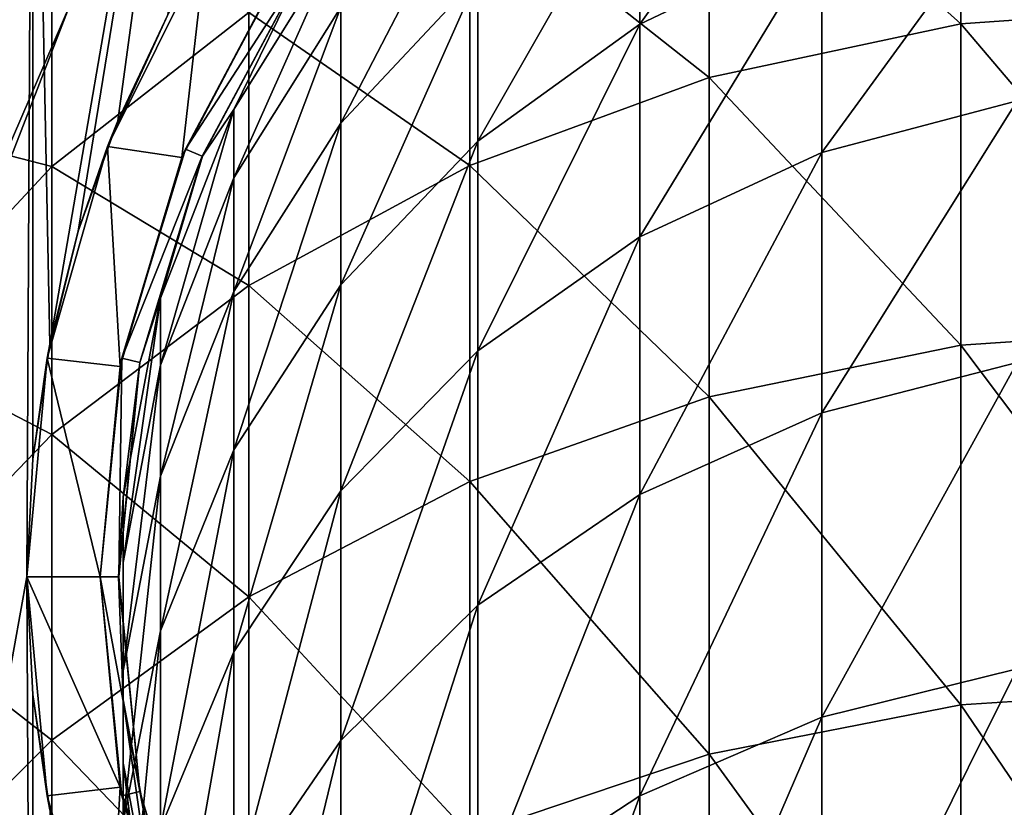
# Model space of a CAD drawing. Header units: millimetres. Extents: x -108 to 102, y -42 to 80.
# Tile 231 of 256: x -72.04 to -66.67, y 33.24 to 37.54. Entities that reach past the tile are written whole.
import ezdxf

# ---------------------------------------------------------------- set-up
doc = ezdxf.new("R2010")
doc.units = ezdxf.units.MM
doc.header["$LTSCALE"] = 81.481481
for name, color, linetype in [('2723', 7, 'CONTINUOUS'), ('2726', 7, 'CONTINUOUS'), ('2730', 7, 'CONTINUOUS'), ('2732', 7, 'CONTINUOUS'), ('2733', 7, 'CONTINUOUS'), ('2734', 7, 'CONTINUOUS'), ('2735', 7, 'CONTINUOUS'), ('2736', 7, 'CONTINUOUS'), ('2737', 7, 'CONTINUOUS'), ('2746', 7, 'CONTINUOUS'), ('2747', 7, 'CONTINUOUS'), ('2783', 7, 'CONTINUOUS'), ('2784', 7, 'CONTINUOUS'), ('2790', 7, 'CONTINUOUS')]:
    doc.layers.add(name, color=color, linetype=linetype)

msp = doc.modelspace()

# ---------------------------------------------------------------- linework, layer by layer
at = {"layer": '2723', "color": 7, "linetype": 'CONTINUOUS', "true_color": 0xe6e6e6}
for points in [[(-70.8969, 41.4506, 82.05), (-71.8748, 35.7696, 82.05), (-71.9699, 40.4649, 82.05), (-70.8969, 41.4506, 82.05)], [(-71.7201, 36.3858, 82.05), (-71.8748, 35.7696, 82.05), (-70.8969, 41.4506, 82.05), (-71.7201, 36.3858, 82.05)], [(-71.5046, 36.9884, 82.05), (-71.7201, 36.3858, 82.05), (-70.8969, 41.4506, 82.05), (-71.5046, 36.9884, 82.05)], [(-71.2329, 37.563, 82.05), (-71.5046, 36.9884, 82.05), (-70.8969, 41.4506, 82.05), (-71.2329, 37.563, 82.05)], [(-71.9699, 40.4649, 82.05), (-72, 34.5, 82.05), (-72.8645, 29.6833, 82.05), (-71.9699, 40.4649, 82.05)], [(-72.8645, 39.3167, 82.05), (-71.9699, 40.4649, 82.05), (-72.8645, 29.6833, 82.05), (-72.8645, 39.3167, 82.05)], [(-71.9678, 35.1417, 82.05), (-72, 34.5, 82.05), (-71.9699, 40.4649, 82.05), (-71.9678, 35.1417, 82.05)], [(-71.8748, 35.7696, 82.05), (-71.9678, 35.1417, 82.05), (-71.9699, 40.4649, 82.05), (-71.8748, 35.7696, 82.05)], [(-72.8645, 29.6833, 82.05), (-72, 34.5, 82.05), (-71.9699, 28.5351, 82.05), (-72.8645, 29.6833, 82.05)], [(-72, 34.5, 82.05), (-71.9678, 33.8583, 82.05), (-71.9699, 28.5351, 82.05), (-72, 34.5, 82.05)], [(-71.9678, 33.8583, 82.05), (-71.8748, 33.2304, 82.05), (-71.9699, 28.5351, 82.05), (-71.9678, 33.8583, 82.05)]]:
    msp.add_3dface(points, dxfattribs=at)
at = {"layer": '2726', "color": 7, "linetype": 'CONTINUOUS', "true_color": 0xe6e6e6}
for points in [[(-66.9079, 39.0526, 202.8164), (-68.2812, 38.7504, 202.6844), (-66.9079, 37.5164, 206.0287), (-66.9079, 39.0526, 202.8164)], [(-65.5, 37.6147, 206.0799), (-66.9079, 39.0526, 202.8164), (-66.9079, 37.5164, 206.0287), (-65.5, 37.6147, 206.0799)], [(-68.2812, 38.7504, 202.6844), (-69.5859, 38.2551, 202.4681), (-68.2812, 37.224, 205.8763), (-68.2812, 38.7504, 202.6844)], [(-66.9079, 37.5164, 206.0287), (-68.2812, 38.7504, 202.6844), (-68.2812, 37.224, 205.8763), (-66.9079, 37.5164, 206.0287)], [(-69.5859, 38.2551, 202.4681), (-70.7901, 37.5789, 202.1728), (-69.5859, 36.7448, 205.6266), (-69.5859, 38.2551, 202.4681)], [(-68.2812, 37.224, 205.8763), (-69.5859, 38.2551, 202.4681), (-69.5859, 36.7448, 205.6266), (-68.2812, 37.224, 205.8763)], [(-71.864, 37.9867, 198.6567), (-72.7812, 37.9825, 195.1385), (-72.7812, 36.9754, 198.2955), (-71.864, 37.9867, 198.6567)], [(-71.864, 37.9867, 198.6567), (-72.7812, 36.9754, 198.2955), (-71.864, 36.7384, 201.8058), (-71.864, 37.9867, 198.6567)], [(-70.7901, 37.5789, 202.1728), (-71.864, 37.9867, 198.6567), (-71.864, 36.7384, 201.8058), (-70.7901, 37.5789, 202.1728)], [(-70.7901, 37.5789, 202.1728), (-71.864, 36.7384, 201.8058), (-70.7901, 36.0904, 205.2856), (-70.7901, 37.5789, 202.1728)], [(-69.5859, 36.7448, 205.6266), (-70.7901, 37.5789, 202.1728), (-70.7901, 36.0904, 205.2856), (-69.5859, 36.7448, 205.6266)], [(-65.5, 37.6147, 206.0799), (-66.9079, 37.5164, 206.0287), (-65.5, 35.8581, 209.1859), (-65.5, 37.6147, 206.0799)], [(-66.9079, 37.5164, 206.0287), (-68.2812, 37.224, 205.8763), (-66.9079, 35.7636, 209.1281), (-66.9079, 37.5164, 206.0287)], [(-65.5, 35.8581, 209.1859), (-66.9079, 37.5164, 206.0287), (-66.9079, 35.7636, 209.1281), (-65.5, 35.8581, 209.1859)], [(-68.2812, 37.224, 205.8763), (-69.5859, 36.7448, 205.6266), (-68.2812, 35.4823, 208.9561), (-68.2812, 37.224, 205.8763)], [(-66.9079, 35.7636, 209.1281), (-68.2812, 37.224, 205.8763), (-68.2812, 35.4823, 208.9561), (-66.9079, 35.7636, 209.1281)], [(-71.864, 36.7384, 201.8058), (-72.7812, 36.9754, 198.2955), (-72.7812, 35.7542, 201.376), (-71.864, 36.7384, 201.8058)], [(-71.864, 36.7384, 201.8058), (-72.7812, 35.7542, 201.376), (-71.864, 35.277, 204.8618), (-71.864, 36.7384, 201.8058)], [(-70.7901, 36.0904, 205.2856), (-71.864, 36.7384, 201.8058), (-71.864, 35.277, 204.8618), (-70.7901, 36.0904, 205.2856)], [(-69.5859, 36.7448, 205.6266), (-70.7901, 36.0904, 205.2856), (-69.5859, 35.0213, 208.674), (-69.5859, 36.7448, 205.6266)], [(-68.2812, 35.4823, 208.9561), (-69.5859, 36.7448, 205.6266), (-69.5859, 35.0213, 208.674), (-68.2812, 35.4823, 208.9561)], [(-70.7901, 36.0904, 205.2856), (-71.864, 35.277, 204.8618), (-70.7901, 34.3919, 208.289), (-70.7901, 36.0904, 205.2856)], [(-69.5859, 35.0213, 208.674), (-70.7901, 36.0904, 205.2856), (-70.7901, 34.3919, 208.289), (-69.5859, 35.0213, 208.674)], [(-65.5, 35.8581, 209.1859), (-66.9079, 35.7636, 209.1281), (-65.5, 33.8927, 212.1642), (-65.5, 35.8581, 209.1859)], [(-71.864, 35.277, 204.8618), (-72.7812, 35.7542, 201.376), (-72.7812, 34.3246, 204.3655), (-71.864, 35.277, 204.8618)], [(-66.9079, 35.7636, 209.1281), (-68.2812, 35.4823, 208.9561), (-66.9079, 33.8023, 212.1), (-66.9079, 35.7636, 209.1281)], [(-65.5, 33.8927, 212.1642), (-66.9079, 35.7636, 209.1281), (-66.9079, 33.8023, 212.1), (-65.5, 33.8927, 212.1642)], [(-68.2812, 35.4823, 208.9561), (-69.5859, 35.0213, 208.674), (-68.2812, 33.5335, 211.9091), (-68.2812, 35.4823, 208.9561)], [(-66.9079, 33.8023, 212.1), (-68.2812, 35.4823, 208.9561), (-68.2812, 33.5335, 211.9091), (-66.9079, 33.8023, 212.1)], [(-71.864, 35.277, 204.8618), (-72.7812, 34.3246, 204.3655), (-71.864, 33.6095, 207.8103), (-71.864, 35.277, 204.8618)], [(-70.7901, 34.3919, 208.289), (-71.864, 35.277, 204.8618), (-71.864, 33.6095, 207.8103), (-70.7901, 34.3919, 208.289)], [(-69.5859, 35.0213, 208.674), (-70.7901, 34.3919, 208.289), (-69.5859, 33.0929, 211.5961), (-69.5859, 35.0213, 208.674)], [(-68.2812, 33.5335, 211.9091), (-69.5859, 35.0213, 208.674), (-69.5859, 33.0929, 211.5961), (-68.2812, 33.5335, 211.9091)], [(-70.7901, 34.3919, 208.289), (-71.864, 33.6095, 207.8103), (-70.7901, 32.4914, 211.1687), (-70.7901, 34.3919, 208.289)], [(-69.5859, 33.0929, 211.5961), (-70.7901, 34.3919, 208.289), (-70.7901, 32.4914, 211.1687), (-69.5859, 33.0929, 211.5961)], [(-71.864, 33.6095, 207.8103), (-72.7812, 34.3246, 204.3655), (-72.7812, 32.6934, 207.2499), (-71.864, 33.6095, 207.8103)], [(-65.5, 33.8927, 212.1642), (-66.9079, 33.8023, 212.1), (-65.5, 31.7276, 215.0006), (-65.5, 33.8927, 212.1642)], [(-66.9079, 33.8023, 212.1), (-68.2812, 33.5335, 211.9091), (-66.9079, 31.6419, 214.9304), (-66.9079, 33.8023, 212.1)], [(-65.5, 31.7276, 215.0006), (-66.9079, 33.8023, 212.1), (-66.9079, 31.6419, 214.9304), (-65.5, 31.7276, 215.0006)], [(-71.864, 33.6095, 207.8103), (-72.7812, 32.6934, 207.2499), (-71.864, 31.7436, 210.6376), (-71.864, 33.6095, 207.8103)], [(-70.7901, 32.4914, 211.1687), (-71.864, 33.6095, 207.8103), (-71.864, 31.7436, 210.6376), (-70.7901, 32.4914, 211.1687)], [(-68.2812, 33.5335, 211.9091), (-69.5859, 33.0929, 211.5961), (-68.2812, 31.3868, 214.7215), (-68.2812, 33.5335, 211.9091)], [(-66.9079, 31.6419, 214.9304), (-68.2812, 33.5335, 211.9091), (-68.2812, 31.3868, 214.7215), (-66.9079, 31.6419, 214.9304)]]:
    msp.add_3dface(points, dxfattribs=at)
at = {"layer": '2730', "color": 7, "linetype": 'CONTINUOUS', "true_color": 0xe6e6e6}
for points in [[(-71.0436, 36.795, 169.05), (-70.4884, 37.834, 169.05), (-71.0433, 36.7961, 182.05), (-71.0436, 36.795, 169.05)], [(-71.0433, 36.7961, 182.05), (-70.4884, 37.834, 169.05), (-70.4888, 37.8334, 182.05), (-71.0433, 36.7961, 182.05)], [(-71.3847, 35.6705, 182.05), (-71.0436, 36.795, 169.05), (-71.0433, 36.7961, 182.05), (-71.3847, 35.6705, 182.05)], [(-71.3846, 35.6694, 169.05), (-71.0436, 36.795, 169.05), (-71.3847, 35.6705, 182.05), (-71.3846, 35.6694, 169.05)], [(-71.5, 34.5, 182.05), (-71.3846, 35.6694, 169.05), (-71.3847, 35.6705, 182.05), (-71.5, 34.5, 182.05)], [(-71.4995, 34.5, 169.05), (-71.3846, 35.6694, 169.05), (-71.5, 34.5, 182.05), (-71.4995, 34.5, 169.05)], [(-71.3847, 33.3295, 182.05), (-71.4995, 34.5, 169.05), (-71.5, 34.5, 182.05), (-71.3847, 33.3295, 182.05)], [(-71.3846, 33.3306, 169.05), (-71.4995, 34.5, 169.05), (-71.3847, 33.3295, 182.05), (-71.3846, 33.3306, 169.05)], [(-71.0433, 32.2039, 182.05), (-71.3846, 33.3306, 169.05), (-71.3847, 33.3295, 182.05), (-71.0433, 32.2039, 182.05)], [(-71.0436, 32.205, 169.05), (-71.3846, 33.3306, 169.05), (-71.0433, 32.2039, 182.05), (-71.0436, 32.205, 169.05)]]:
    msp.add_3dface(points, dxfattribs=at)
at = {"layer": '2732', "color": 7, "linetype": 'CONTINUOUS', "true_color": 0xe6e6e6}
for points in [[(-68.6586, 38.4243, 192.6255), (-67.6674, 38.9058, 192.734), (-68.6586, 37.5152, 196.0619), (-68.6586, 38.4243, 192.6255)], [(-68.6586, 37.5152, 196.0619), (-67.6674, 38.9058, 192.734), (-67.6674, 37.9874, 196.2056), (-68.6586, 37.5152, 196.0619)], [(-70.2881, 37.6079, 188.9127), (-69.5422, 38.4172, 189.0332), (-70.2881, 36.9752, 192.2989), (-70.2881, 37.6079, 188.9127)], [(-70.2881, 36.9752, 192.2989), (-69.5422, 38.4172, 189.0332), (-69.5422, 37.7734, 192.4788), (-70.2881, 36.9752, 192.2989)], [(-69.5422, 37.7734, 192.4788), (-68.6586, 38.4243, 192.6255), (-69.5422, 36.8769, 195.8675), (-69.5422, 37.7734, 192.4788)], [(-69.5422, 36.8769, 195.8675), (-68.6586, 38.4243, 192.6255), (-68.6586, 37.5152, 196.0619), (-69.5422, 36.8769, 195.8675)], [(-67.6674, 37.9874, 196.2056), (-66.6025, 38.2772, 196.2939), (-67.6674, 36.8151, 199.6), (-67.6674, 37.9874, 196.2056)], [(-67.6674, 36.8151, 199.6), (-66.6025, 38.2772, 196.2939), (-66.6025, 37.0976, 199.7094), (-67.6674, 36.8151, 199.6)], [(-70.871, 37.05, 185.4196), (-70.4888, 37.8334, 182.05), (-70.2881, 37.9888, 185.489), (-70.871, 37.05, 185.4196)], [(-70.871, 37.05, 185.4196), (-70.2881, 37.9888, 185.489), (-70.871, 36.6768, 188.7741), (-70.871, 37.05, 185.4196)], [(-70.871, 36.6768, 188.7741), (-70.2881, 37.9888, 185.489), (-70.2881, 37.6079, 188.9127), (-70.871, 36.6768, 188.7741)], [(-68.6586, 37.5152, 196.0619), (-67.6674, 37.9874, 196.2056), (-68.6586, 36.3549, 199.4217), (-68.6586, 37.5152, 196.0619)], [(-68.6586, 36.3549, 199.4217), (-67.6674, 37.9874, 196.2056), (-67.6674, 36.8151, 199.6), (-68.6586, 36.3549, 199.4217)], [(-71.0433, 36.7961, 182.05), (-70.4888, 37.8334, 182.05), (-70.871, 37.05, 185.4196), (-71.0433, 36.7961, 182.05)], [(-70.2881, 36.9752, 192.2989), (-69.5422, 37.7734, 192.4788), (-70.2881, 36.0942, 195.6292), (-70.2881, 36.9752, 192.2989)], [(-70.2881, 36.0942, 195.6292), (-69.5422, 37.7734, 192.4788), (-69.5422, 36.8769, 195.8675), (-70.2881, 36.0942, 195.6292)], [(-70.871, 36.6768, 188.7741), (-70.2881, 37.6079, 188.9127), (-70.871, 36.0568, 192.0919), (-70.871, 36.6768, 188.7741)], [(-70.871, 36.0568, 192.0919), (-70.2881, 37.6079, 188.9127), (-70.2881, 36.9752, 192.2989), (-70.871, 36.0568, 192.0919)], [(-69.5422, 36.8769, 195.8675), (-68.6586, 37.5152, 196.0619), (-69.5422, 35.7326, 199.1808), (-69.5422, 36.8769, 195.8675)], [(-69.5422, 35.7326, 199.1808), (-68.6586, 37.5152, 196.0619), (-68.6586, 36.3549, 199.4217), (-69.5422, 35.7326, 199.1808)], [(-67.6674, 36.8151, 199.6), (-66.6025, 37.0976, 199.7094), (-67.6674, 35.3953, 202.8985), (-67.6674, 36.8151, 199.6)], [(-67.6674, 35.3953, 202.8985), (-66.6025, 37.0976, 199.7094), (-66.6025, 35.669, 203.0284), (-67.6674, 35.3953, 202.8985)], [(-71.271, 36.0203, 185.3434), (-71.0433, 36.7961, 182.05), (-70.871, 37.05, 185.4196), (-71.271, 36.0203, 185.3434)], [(-71.271, 36.0203, 185.3434), (-70.871, 37.05, 185.4196), (-71.271, 35.6556, 188.6221), (-71.271, 36.0203, 185.3434)], [(-71.271, 35.6556, 188.6221), (-70.871, 37.05, 185.4196), (-70.871, 36.6768, 188.7741), (-71.271, 35.6556, 188.6221)], [(-70.871, 36.0568, 192.0919), (-70.2881, 36.9752, 192.2989), (-70.871, 35.1936, 195.3549), (-70.871, 36.0568, 192.0919)], [(-70.871, 35.1936, 195.3549), (-70.2881, 36.9752, 192.2989), (-70.2881, 36.0942, 195.6292), (-70.871, 35.1936, 195.3549)], [(-70.2881, 36.0942, 195.6292), (-69.5422, 36.8769, 195.8675), (-70.2881, 34.9696, 198.8852), (-70.2881, 36.0942, 195.6292)], [(-70.2881, 34.9696, 198.8852), (-69.5422, 36.8769, 195.8675), (-69.5422, 35.7326, 199.1808), (-70.2881, 34.9696, 198.8852)], [(-71.3847, 35.6705, 182.05), (-71.0433, 36.7961, 182.05), (-71.271, 36.0203, 185.3434), (-71.3847, 35.6705, 182.05)], [(-68.6586, 36.3549, 199.4217), (-67.6674, 36.8151, 199.6), (-68.6586, 34.9495, 202.6867), (-68.6586, 36.3549, 199.4217)], [(-68.6586, 34.9495, 202.6867), (-67.6674, 36.8151, 199.6), (-67.6674, 35.3953, 202.8985), (-68.6586, 34.9495, 202.6867)], [(-71.271, 35.6556, 188.6221), (-70.871, 36.6768, 188.7741), (-71.271, 35.0497, 191.865), (-71.271, 35.6556, 188.6221)], [(-71.271, 35.0497, 191.865), (-70.871, 36.6768, 188.7741), (-70.871, 36.0568, 192.0919), (-71.271, 35.0497, 191.865)], [(-69.5422, 35.7326, 199.1808), (-68.6586, 36.3549, 199.4217), (-69.5422, 34.3468, 202.4004), (-69.5422, 35.7326, 199.1808)], [(-69.5422, 34.3468, 202.4004), (-68.6586, 36.3549, 199.4217), (-68.6586, 34.9495, 202.6867), (-69.5422, 34.3468, 202.4004)], [(-70.871, 35.1936, 195.3549), (-70.2881, 36.0942, 195.6292), (-70.871, 34.0918, 198.5453), (-70.871, 35.1936, 195.3549)], [(-70.871, 34.0918, 198.5453), (-70.2881, 36.0942, 195.6292), (-70.2881, 34.9696, 198.8852), (-70.871, 34.0918, 198.5453)], [(-71.4744, 34.9349, 185.2631), (-71.3847, 35.6705, 182.05), (-71.271, 36.0203, 185.3434), (-71.4744, 34.9349, 185.2631)], [(-71.4744, 34.9349, 185.2631), (-71.271, 36.0203, 185.3434), (-71.4744, 34.579, 188.4619), (-71.4744, 34.9349, 185.2631)], [(-71.4744, 34.579, 188.4619), (-71.271, 36.0203, 185.3434), (-71.271, 35.6556, 188.6221), (-71.4744, 34.579, 188.4619)], [(-71.271, 35.0497, 191.865), (-70.871, 36.0568, 192.0919), (-71.271, 34.2059, 195.0542), (-71.271, 35.0497, 191.865)], [(-71.271, 34.2059, 195.0542), (-70.871, 36.0568, 192.0919), (-70.871, 35.1936, 195.3549), (-71.271, 34.2059, 195.0542)], [(-70.2881, 34.9696, 198.8852), (-69.5422, 35.7326, 199.1808), (-70.2881, 33.6077, 202.0494), (-70.2881, 34.9696, 198.8852)], [(-70.2881, 33.6077, 202.0494), (-69.5422, 35.7326, 199.1808), (-69.5422, 34.3468, 202.4004), (-70.2881, 33.6077, 202.0494)], [(-71.5, 34.5, 182.05), (-71.3847, 35.6705, 182.05), (-71.4744, 34.9349, 185.2631), (-71.5, 34.5, 182.05)], [(-71.4744, 34.579, 188.4619), (-71.271, 35.6556, 188.6221), (-71.4744, 33.9879, 191.6257), (-71.4744, 34.579, 188.4619)], [(-71.4744, 33.9879, 191.6257), (-71.271, 35.6556, 188.6221), (-71.271, 35.0497, 191.865), (-71.4744, 33.9879, 191.6257)], [(-67.6674, 35.3953, 202.8985), (-66.6025, 35.669, 203.0284), (-67.6674, 33.7359, 206.0831), (-67.6674, 35.3953, 202.8985)], [(-67.6674, 33.7359, 206.0831), (-66.6025, 35.669, 203.0284), (-66.6025, 33.9992, 206.2329), (-67.6674, 33.7359, 206.0831)], [(-68.6586, 34.9495, 202.6867), (-67.6674, 35.3953, 202.8985), (-68.6586, 33.3069, 205.839), (-68.6586, 34.9495, 202.6867)], [(-68.6586, 33.3069, 205.839), (-67.6674, 35.3953, 202.8985), (-67.6674, 33.7359, 206.0831), (-68.6586, 33.3069, 205.839)], [(-71.271, 34.2059, 195.0542), (-70.871, 35.1936, 195.3549), (-71.271, 33.129, 198.1724), (-71.271, 34.2059, 195.0542)], [(-71.271, 33.129, 198.1724), (-70.871, 35.1936, 195.3549), (-70.871, 34.0918, 198.5453), (-71.271, 33.129, 198.1724)], [(-71.4744, 33.9879, 191.6257), (-71.271, 35.0497, 191.865), (-71.4744, 33.1648, 194.7371), (-71.4744, 33.9879, 191.6257)], [(-71.4744, 33.1648, 194.7371), (-71.271, 35.0497, 191.865), (-71.271, 34.2059, 195.0542), (-71.4744, 33.1648, 194.7371)], [(-70.871, 34.0918, 198.5453), (-70.2881, 34.9696, 198.8852), (-70.871, 32.7574, 201.6455), (-70.871, 34.0918, 198.5453)], [(-70.871, 32.7574, 201.6455), (-70.2881, 34.9696, 198.8852), (-70.2881, 33.6077, 202.0494), (-70.871, 32.7574, 201.6455)], [(-69.5422, 34.3468, 202.4004), (-68.6586, 34.9495, 202.6867), (-69.5422, 32.727, 205.509), (-69.5422, 34.3468, 202.4004)], [(-69.5422, 32.727, 205.509), (-68.6586, 34.9495, 202.6867), (-68.6586, 33.3069, 205.839), (-69.5422, 32.727, 205.509)], [(-71.4744, 33.8307, 185.1814), (-71.5, 34.5, 182.05), (-71.4744, 34.9349, 185.2631), (-71.4744, 33.8307, 185.1814)], [(-71.4744, 33.8307, 185.1814), (-71.4744, 34.9349, 185.2631), (-71.4744, 33.4839, 188.2989), (-71.4744, 33.8307, 185.1814)], [(-71.4744, 33.4839, 188.2989), (-71.4744, 34.9349, 185.2631), (-71.4744, 34.579, 188.4619), (-71.4744, 33.4839, 188.2989)], [(-71.4744, 33.4839, 188.2989), (-71.4744, 34.579, 188.4619), (-71.4744, 32.9078, 191.3822), (-71.4744, 33.4839, 188.2989)], [(-71.4744, 32.9078, 191.3822), (-71.4744, 34.579, 188.4619), (-71.4744, 33.9879, 191.6257), (-71.4744, 32.9078, 191.3822)], [(-71.3847, 33.3295, 182.05), (-71.5, 34.5, 182.05), (-71.4744, 33.8307, 185.1814), (-71.3847, 33.3295, 182.05)], [(-70.2881, 33.6077, 202.0494), (-69.5422, 34.3468, 202.4004), (-70.2881, 32.0158, 205.1043), (-70.2881, 33.6077, 202.0494)], [(-70.2881, 32.0158, 205.1043), (-69.5422, 34.3468, 202.4004), (-69.5422, 32.727, 205.509), (-70.2881, 32.0158, 205.1043)], [(-71.4744, 33.1648, 194.7371), (-71.271, 34.2059, 195.0542), (-71.4744, 32.1141, 197.7793), (-71.4744, 33.1648, 194.7371)], [(-71.4744, 32.1141, 197.7793), (-71.271, 34.2059, 195.0542), (-71.271, 33.129, 198.1724), (-71.4744, 32.1141, 197.7793)], [(-71.271, 33.129, 198.1724), (-70.871, 34.0918, 198.5453), (-71.271, 31.8247, 201.2026), (-71.271, 33.129, 198.1724)], [(-71.271, 31.8247, 201.2026), (-70.871, 34.0918, 198.5453), (-70.871, 32.7574, 201.6455), (-71.271, 31.8247, 201.2026)], [(-71.4744, 32.9078, 191.3822), (-71.4744, 33.9879, 191.6257), (-71.4744, 32.1056, 194.4146), (-71.4744, 32.9078, 191.3822)], [(-71.4744, 32.1056, 194.4146), (-71.4744, 33.9879, 191.6257), (-71.4744, 33.1648, 194.7371), (-71.4744, 32.1056, 194.4146)], [(-67.6674, 33.7359, 206.0831), (-66.6025, 33.9992, 206.2329), (-67.6674, 31.8458, 209.1365), (-67.6674, 33.7359, 206.0831)], [(-67.6674, 31.8458, 209.1365), (-66.6025, 33.9992, 206.2329), (-66.6025, 32.0973, 209.3054), (-67.6674, 31.8458, 209.1365)], [(-71.271, 32.7453, 185.1011), (-71.3847, 33.3295, 182.05), (-71.4744, 33.8307, 185.1814), (-71.271, 32.7453, 185.1011)], [(-71.271, 32.7453, 185.1011), (-71.4744, 33.8307, 185.1814), (-71.271, 32.4074, 188.1387), (-71.271, 32.7453, 185.1011)], [(-71.271, 32.4074, 188.1387), (-71.4744, 33.8307, 185.1814), (-71.4744, 33.4839, 188.2989), (-71.271, 32.4074, 188.1387)], [(-68.6586, 33.3069, 205.839), (-67.6674, 33.7359, 206.0831), (-68.6586, 31.436, 208.8614), (-68.6586, 33.3069, 205.839)], [(-68.6586, 31.436, 208.8614), (-67.6674, 33.7359, 206.0831), (-67.6674, 31.8458, 209.1365), (-68.6586, 31.436, 208.8614)], [(-70.871, 32.7574, 201.6455), (-70.2881, 33.6077, 202.0494), (-70.871, 31.1976, 204.6388), (-70.871, 32.7574, 201.6455)], [(-70.871, 31.1976, 204.6388), (-70.2881, 33.6077, 202.0494), (-70.2881, 32.0158, 205.1043), (-70.871, 31.1976, 204.6388)], [(-71.271, 32.4074, 188.1387), (-71.4744, 33.4839, 188.2989), (-71.271, 31.8461, 191.1429), (-71.271, 32.4074, 188.1387)], [(-71.271, 31.8461, 191.1429), (-71.4744, 33.4839, 188.2989), (-71.4744, 32.9078, 191.3822), (-71.271, 31.8461, 191.1429)], [(-71.0433, 32.2039, 182.05), (-71.3847, 33.3295, 182.05), (-71.271, 32.7453, 185.1011), (-71.0433, 32.2039, 182.05)], [(-69.5422, 32.727, 205.509), (-68.6586, 33.3069, 205.839), (-69.5422, 30.882, 208.4895), (-69.5422, 32.727, 205.509)], [(-69.5422, 30.882, 208.4895), (-68.6586, 33.3069, 205.839), (-68.6586, 31.436, 208.8614), (-69.5422, 30.882, 208.4895)]]:
    msp.add_3dface(points, dxfattribs=at)
at = {"layer": '2733', "color": 7, "linetype": 'CONTINUOUS', "true_color": 0xe6e6e6}
for points in [[(-70.5726, 37.8873, 169.05), (-70.4884, 37.834, 169.05), (-71.135, 36.8341, 169.05), (-70.5726, 37.8873, 169.05)], [(-70.4884, 37.834, 169.05), (-71.0436, 36.795, 169.05), (-71.135, 36.8341, 169.05), (-70.4884, 37.834, 169.05)], [(-71.135, 36.8341, 169.05), (-71.0436, 36.795, 169.05), (-71.4818, 35.6942, 169.05), (-71.135, 36.8341, 169.05)], [(-71.0436, 36.795, 169.05), (-71.3846, 35.6694, 169.05), (-71.4818, 35.6942, 169.05), (-71.0436, 36.795, 169.05)], [(-71.4818, 35.6942, 169.05), (-71.4995, 34.5, 169.05), (-71.6, 34.5, 169.05), (-71.4818, 35.6942, 169.05)], [(-71.3846, 35.6694, 169.05), (-71.4995, 34.5, 169.05), (-71.4818, 35.6942, 169.05), (-71.3846, 35.6694, 169.05)], [(-71.4995, 34.5, 169.05), (-71.3846, 33.3306, 169.05), (-71.6, 34.5, 169.05), (-71.4995, 34.5, 169.05)], [(-71.6, 34.5, 169.05), (-71.3846, 33.3306, 169.05), (-71.4818, 33.3058, 169.05), (-71.6, 34.5, 169.05)], [(-71.3846, 33.3306, 169.05), (-71.0436, 32.205, 169.05), (-71.4818, 33.3058, 169.05), (-71.3846, 33.3306, 169.05)], [(-71.4818, 33.3058, 169.05), (-71.0436, 32.205, 169.05), (-71.135, 32.1659, 169.05), (-71.4818, 33.3058, 169.05)]]:
    msp.add_3dface(points, dxfattribs=at)
at = {"layer": '2734', "color": 7, "linetype": 'CONTINUOUS', "true_color": 0xe6e6e6}
for points in [[(-71.6, 34.5, 169.05), (-71.4818, 33.3058, 169.05), (-71.6, 34.5, 94.45), (-71.6, 34.5, 169.05)], [(-71.6, 34.5, 94.45), (-71.4818, 33.3058, 169.05), (-71.4912, 33.3528, 94.4498), (-71.6, 34.5, 94.45)], [(-71.4912, 33.3528, 94.4498), (-71.4818, 33.3058, 169.05), (-71.1554, 32.2138, 94.45), (-71.4912, 33.3528, 94.4498)], [(-71.4818, 33.3058, 169.05), (-71.135, 32.1659, 169.05), (-71.1554, 32.2138, 94.45), (-71.4818, 33.3058, 169.05)]]:
    msp.add_3dface(points, dxfattribs=at)
at = {"layer": '2735', "color": 7, "linetype": 'CONTINUOUS', "true_color": 0xe6e6e6}
for points in [[(-70.5924, 37.8581, 94.45), (-71.135, 36.8341, 169.05), (-71.1549, 36.7874, 94.45), (-70.5924, 37.8581, 94.45)], [(-70.5726, 37.8873, 169.05), (-71.135, 36.8341, 169.05), (-70.5924, 37.8581, 94.45), (-70.5726, 37.8873, 169.05)], [(-71.135, 36.8341, 169.05), (-71.4818, 35.6942, 169.05), (-71.1549, 36.7874, 94.45), (-71.135, 36.8341, 169.05)], [(-71.1549, 36.7874, 94.45), (-71.4818, 35.6942, 169.05), (-71.491, 35.6479, 94.4498), (-71.1549, 36.7874, 94.45)], [(-71.4818, 35.6942, 169.05), (-71.6, 34.5, 169.05), (-71.491, 35.6479, 94.4498), (-71.4818, 35.6942, 169.05)], [(-71.6, 34.5, 169.05), (-71.6, 34.5, 94.45), (-71.491, 35.6479, 94.4498), (-71.6, 34.5, 169.05)]]:
    msp.add_3dface(points, dxfattribs=at)
at = {"layer": '2736', "color": 7, "linetype": 'CONTINUOUS', "true_color": 0xe6e6e6}
for points in [[(-71.9678, 33.8583, 82.05), (-72, 34.5, 82.05), (-71.8894, 33.3059, 94.0497), (-71.9678, 33.8583, 82.05)], [(-71.8894, 33.3059, 94.0497), (-72, 34.5, 82.05), (-72, 34.5, 94.05), (-71.8894, 33.3059, 94.0497)], [(-71.8748, 33.2304, 82.05), (-71.9678, 33.8583, 82.05), (-71.8894, 33.3059, 94.0497), (-71.8748, 33.2304, 82.05)], [(-71.5612, 32.1523, 94.0497), (-71.8748, 33.2304, 82.05), (-71.8894, 33.3059, 94.0497), (-71.5612, 32.1523, 94.0497)]]:
    msp.add_3dface(points, dxfattribs=at)
at = {"layer": '2737', "color": 7, "linetype": 'CONTINUOUS', "true_color": 0xe6e6e6}
for points in [[(-71.5612, 36.8477, 94.0497), (-71.2329, 37.563, 82.05), (-71.0266, 37.9216, 94.0497), (-71.5612, 36.8477, 94.0497)], [(-71.5046, 36.9884, 82.05), (-71.2329, 37.563, 82.05), (-71.5612, 36.8477, 94.0497), (-71.5046, 36.9884, 82.05)], [(-71.7201, 36.3858, 82.05), (-71.5046, 36.9884, 82.05), (-71.5612, 36.8477, 94.0497), (-71.7201, 36.3858, 82.05)], [(-71.8894, 35.6941, 94.0497), (-71.7201, 36.3858, 82.05), (-71.5612, 36.8477, 94.0497), (-71.8894, 35.6941, 94.0497)], [(-71.8748, 35.7696, 82.05), (-71.7201, 36.3858, 82.05), (-71.8894, 35.6941, 94.0497), (-71.8748, 35.7696, 82.05)], [(-71.9678, 35.1417, 82.05), (-71.8748, 35.7696, 82.05), (-71.8894, 35.6941, 94.0497), (-71.9678, 35.1417, 82.05)], [(-72, 34.5, 94.05), (-71.9678, 35.1417, 82.05), (-71.8894, 35.6941, 94.0497), (-72, 34.5, 94.05)], [(-72, 34.5, 82.05), (-71.9678, 35.1417, 82.05), (-72, 34.5, 94.05), (-72, 34.5, 82.05)]]:
    msp.add_3dface(points, dxfattribs=at)
at = {"layer": '2746', "color": 7, "linetype": 'CONTINUOUS', "true_color": 0xe6e6e6}
for points in [[(-71.1549, 36.7874, 94.45), (-71.5612, 36.8477, 94.0497), (-71.0266, 37.9216, 94.0497), (-71.1549, 36.7874, 94.45)], [(-70.5924, 37.8581, 94.45), (-71.1549, 36.7874, 94.45), (-71.0266, 37.9216, 94.0497), (-70.5924, 37.8581, 94.45)], [(-71.491, 35.6479, 94.4498), (-71.8894, 35.6941, 94.0497), (-71.5612, 36.8477, 94.0497), (-71.491, 35.6479, 94.4498)], [(-71.1549, 36.7874, 94.45), (-71.491, 35.6479, 94.4498), (-71.5612, 36.8477, 94.0497), (-71.1549, 36.7874, 94.45)], [(-71.6, 34.5, 94.45), (-72, 34.5, 94.05), (-71.8894, 35.6941, 94.0497), (-71.6, 34.5, 94.45)], [(-71.491, 35.6479, 94.4498), (-71.6, 34.5, 94.45), (-71.8894, 35.6941, 94.0497), (-71.491, 35.6479, 94.4498)]]:
    msp.add_3dface(points, dxfattribs=at)
at = {"layer": '2747', "color": 7, "linetype": 'CONTINUOUS', "true_color": 0xe6e6e6}
for points in [[(-71.6, 34.5, 94.45), (-71.4912, 33.3528, 94.4498), (-72, 34.5, 94.05), (-71.6, 34.5, 94.45)], [(-71.4912, 33.3528, 94.4498), (-71.8894, 33.3059, 94.0497), (-72, 34.5, 94.05), (-71.4912, 33.3528, 94.4498)], [(-71.4912, 33.3528, 94.4498), (-71.5612, 32.1523, 94.0497), (-71.8894, 33.3059, 94.0497), (-71.4912, 33.3528, 94.4498)], [(-71.4912, 33.3528, 94.4498), (-71.1554, 32.2138, 94.45), (-71.5612, 32.1523, 94.0497), (-71.4912, 33.3528, 94.4498)]]:
    msp.add_3dface(points, dxfattribs=at)
at = {"layer": '2783', "color": 7, "linetype": 'CONTINUOUS', "true_color": 0x96918c}
for points in [[(-72.232, 36.4166, 82.05), (-71.766, 37.6193, 82.05), (-92.5, 79.5, 82.05), (-72.232, 36.4166, 82.05)], [(-71.766, 31.3807, 82.05), (-72.232, 32.5834, 82.05), (-92.5, 79.5, 82.05), (-71.766, 31.3807, 82.05)], [(-92.5, -10.5, 82.05), (-71.766, 31.3807, 82.05), (-92.5, 79.5, 82.05), (-92.5, -10.5, 82.05)], [(-59.9131, 38.7171, 82.05), (33.7808, 33.3745, 82.05), (-92.5, 79.5, 82.05), (-59.9131, 38.7171, 82.05)], [(33.7808, 35.6255, 82.05), (34.0236, 37.8557, 82.05), (-92.5, 79.5, 82.05), (33.7808, 35.6255, 82.05)], [(33.7808, 33.3745, 82.05), (33.7808, 35.6255, 82.05), (-92.5, 79.5, 82.05), (33.7808, 33.3745, 82.05)]]:
    msp.add_3dface(points, dxfattribs=at)
at = {"layer": '2784', "color": 7, "linetype": 'CONTINUOUS', "true_color": 0x96918c}
for points in [[(-92.5, 79.5, 80.05), (-71.766, 37.6193, 80.05), (-92.5, -10.5, 80.05), (-92.5, 79.5, 80.05)], [(-71.766, 37.6193, 80.05), (-72.232, 36.4166, 80.05), (-92.5, -10.5, 80.05), (-71.766, 37.6193, 80.05)], [(-59.9131, 30.2829, 80.05), (33.7808, 35.6255, 80.05), (-92.5, -10.5, 80.05), (-59.9131, 30.2829, 80.05)], [(33.7808, 35.6255, 80.05), (33.7808, 33.3745, 80.05), (-92.5, -10.5, 80.05), (33.7808, 35.6255, 80.05)], [(33.7808, 33.3745, 80.05), (34.0236, 31.1443, 80.05), (-92.5, -10.5, 80.05), (33.7808, 33.3745, 80.05)]]:
    msp.add_3dface(points, dxfattribs=at)
at = {"layer": '2790', "color": 7, "linetype": 'CONTINUOUS', "true_color": 0x96918c}
for points in [[(-71.766, 37.6193, 82.05), (-72.232, 36.4166, 82.05), (-71.766, 37.6193, 80.05), (-71.766, 37.6193, 82.05)], [(-72.232, 36.4166, 82.05), (-72.232, 36.4166, 80.05), (-71.766, 37.6193, 80.05), (-72.232, 36.4166, 82.05)]]:
    msp.add_3dface(points, dxfattribs=at)

doc.saveas('drawing.dxf')
